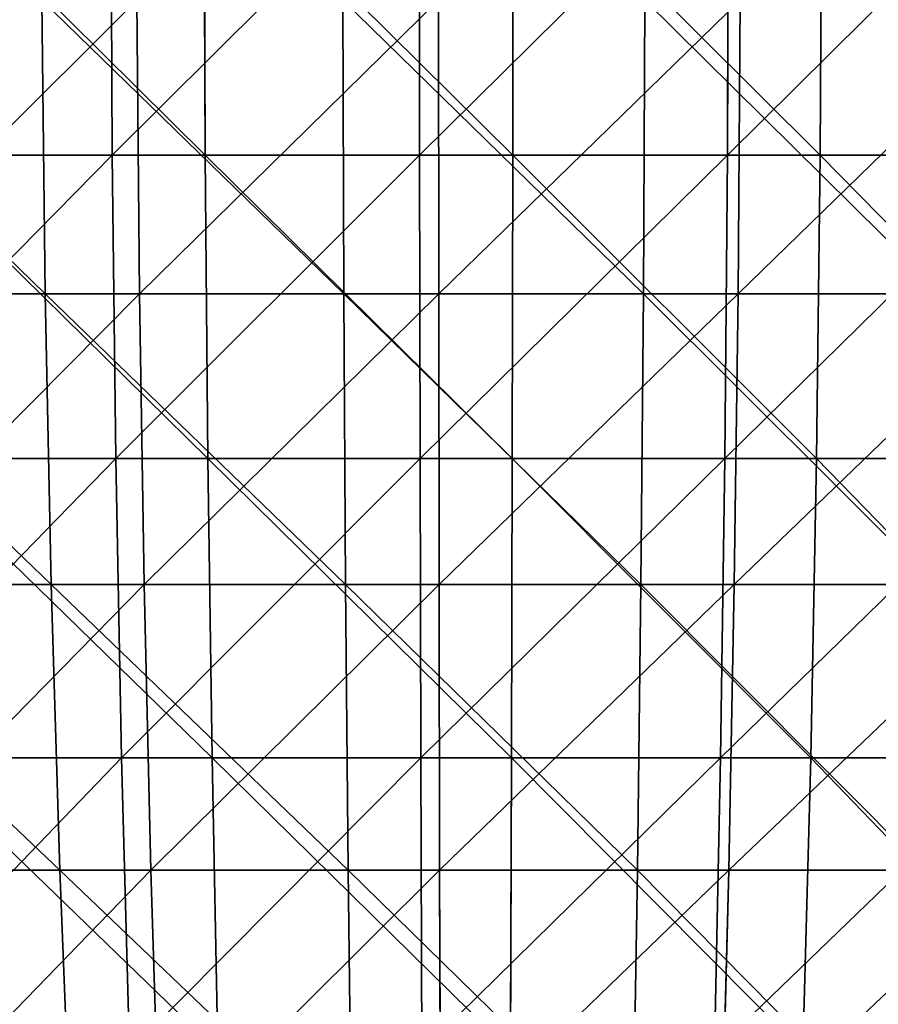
# Model space of a CAD drawing. Extents: x 143 to 263, y -61 to 82.
# Tile 100 of 256: x 196 to 209, y -19 to -4. Entities that reach past the tile are written whole.
import ezdxf

# ---------------------------------------------------------------- set-up
doc = ezdxf.new("R2010")
doc.units = 0
doc.header["$LTSCALE"] = 25.4
doc.layers.get('0').update_dxf_attribs({"color": 13, "linetype": 'CONTINUOUS'})

# ---------------------------------------------------------------- blocks, each defined once
blk = doc.blocks.new('ICE-BALL-8126_STL')
at = {"color": 7}
for p, q in [((88.662, 9.218, -2.953), (88.662, 4.567, -3.56)), ((88.662, 9.218, -2.953), (88.662, 4.567, -3.56)), ((93.284, 9.114, -2.346), (93.284, 4.511, -2.946)), ((93.284, 9.114, -2.346), (93.284, 4.511, -2.946)), ((97.845, 8.951, -1.386), (97.845, 4.423, -1.976)), ((97.845, 8.951, -1.386), (97.845, 4.423, -1.976)), ((88.662, 3.152, 115.537), (88.662, 7.816, 115.041)), ((88.662, 3.152, 115.537), (88.662, 7.816, 115.041)), ((90.775, 7.852, 0.641), (90.775, 3.316, 0.117)), ((90.775, 7.852, 0.641), (90.775, 3.316, 0.117)), ((93.284, 3.111, 114.922), (93.284, 7.727, 114.431)), ((93.284, 3.111, 114.922), (93.284, 7.727, 114.431)), ((95.203, 7.729, 1.423), (95.203, 3.258, 0.907)), ((95.203, 7.729, 1.423), (95.203, 3.258, 0.907)), ((97.845, 3.046, 113.951), (97.845, 7.586, 113.468)), ((97.845, 3.046, 113.951), (97.845, 7.586, 113.468)), ((99.555, 7.552, 2.552), (99.555, 3.173, 2.046)), ((99.555, 7.552, 2.552), (99.555, 3.173, 2.046)), ((90.775, 1.875, 111.837), (90.775, 6.422, 111.431)), ((90.775, 1.875, 111.837), (90.775, 6.422, 111.431)), ((95.203, 1.836, 111.046), (95.203, 6.32, 110.645)), ((95.203, 1.836, 111.046), (95.203, 6.32, 110.645)), ((99.555, 1.781, 109.905), (99.555, 6.172, 109.513)), ((99.555, 1.781, 109.905), (99.555, 6.172, 109.513)), ((88.662, 4.567, -3.56), (84.006, 4.59, -3.814)), ((88.662, 4.567, -3.56), (84.006, 4.59, -3.814)), ((88.662, 4.567, -3.56), (88.662, -0.117, -3.8)), ((93.284, 4.511, -2.946), (88.662, 4.567, -3.56)), ((88.662, 4.567, -3.56), (88.662, -0.117, -3.8)), ((93.284, 4.511, -2.946), (88.662, 4.567, -3.56)), ((93.284, 4.511, -2.946), (93.284, -0.125, -3.183)), ((97.845, 4.423, -1.976), (93.284, 4.511, -2.946)), ((93.284, 4.511, -2.946), (93.284, -0.125, -3.183)), ((97.845, 4.423, -1.976), (93.284, 4.511, -2.946)), ((97.845, 4.423, -1.976), (97.845, -0.136, -2.21)), ((102.316, 4.304, -0.657), (97.845, 4.423, -1.976)), ((97.845, 4.423, -1.976), (97.845, -0.136, -2.21)), ((102.316, 4.304, -0.657), (97.845, 4.423, -1.976)), ((86.297, 3.349, -0.319), (90.775, 3.316, 0.117)), ((86.297, 3.349, -0.319), (90.775, 3.316, 0.117)), ((90.775, 3.316, 0.117), (95.203, 3.258, 0.907)), ((90.775, 3.316, 0.117), (95.203, 3.258, 0.907)), ((90.775, 3.316, 0.117), (90.775, -1.247, -0.035)), ((90.775, 3.316, 0.117), (90.775, -1.247, -0.035)), ((88.662, 3.152, 115.537), (84.006, 3.169, 115.792)), ((88.662, 3.152, 115.537), (84.006, 3.169, 115.792)), ((88.662, -1.537, 115.665), (88.662, 3.152, 115.537)), ((93.284, 3.111, 114.922), (88.662, 3.152, 115.537)), ((88.662, -1.537, 115.665), (88.662, 3.152, 115.537)), ((93.284, 3.111, 114.922), (88.662, 3.152, 115.537)), ((95.203, 3.258, 0.907), (99.555, 3.173, 2.046)), ((95.203, 3.258, 0.907), (99.555, 3.173, 2.046)), ((95.203, 3.258, 0.907), (95.203, -1.241, 0.757)), ((95.203, 3.258, 0.907), (95.203, -1.241, 0.757)), ((99.555, 3.173, 2.046), (103.801, 3.063, 3.527)), ((99.555, 3.173, 2.046), (103.801, 3.063, 3.527)), ((99.555, 3.173, 2.046), (99.555, -1.232, 1.899)), ((99.555, 3.173, 2.046), (99.555, -1.232, 1.899)), ((93.284, -1.53, 115.049), (93.284, 3.111, 114.922)), ((97.845, 3.046, 113.951), (93.284, 3.111, 114.922)), ((93.284, -1.53, 115.049), (93.284, 3.111, 114.922)), ((97.845, 3.046, 113.951), (93.284, 3.111, 114.922)), ((97.845, -1.518, 114.076), (97.845, 3.046, 113.951)), ((102.316, 2.957, 112.629), (97.845, 3.046, 113.951)), ((97.845, -1.518, 114.076), (97.845, 3.046, 113.951)), ((102.316, 2.957, 112.629), (97.845, 3.046, 113.951)), ((86.297, 1.896, 112.274), (90.775, 1.875, 111.837)), ((86.297, 1.896, 112.274), (90.775, 1.875, 111.837)), ((90.775, -2.691, 111.871), (90.775, 1.875, 111.837)), ((90.775, 1.875, 111.837), (95.203, 1.836, 111.046)), ((90.775, 1.875, 111.837), (95.203, 1.836, 111.046)), ((90.775, -2.691, 111.871), (90.775, 1.875, 111.837)), ((95.203, -2.665, 111.079), (95.203, 1.836, 111.046)), ((95.203, 1.836, 111.046), (99.555, 1.781, 109.905)), ((95.203, 1.836, 111.046), (99.555, 1.781, 109.905)), ((95.203, -2.665, 111.079), (95.203, 1.836, 111.046)), ((99.555, -2.627, 109.938), (99.555, 1.781, 109.905)), ((99.555, 1.781, 109.905), (103.801, 1.71, 108.422)), ((99.555, 1.781, 109.905), (103.801, 1.71, 108.422)), ((99.555, -2.627, 109.938), (99.555, 1.781, 109.905)), ((88.662, -0.117, -3.8), (84.006, -0.114, -4.055)), ((88.662, -0.117, -3.8), (84.006, -0.114, -4.055)), ((88.662, -0.117, -3.8), (88.662, -4.806, -3.671)), ((93.284, -0.125, -3.183), (88.662, -0.117, -3.8)), ((88.662, -0.117, -3.8), (88.662, -4.806, -3.671)), ((93.284, -0.125, -3.183), (88.662, -0.117, -3.8)), ((93.284, -0.125, -3.183), (93.284, -4.765, -3.056)), ((97.845, -0.136, -2.21), (93.284, -0.125, -3.183)), ((93.284, -0.125, -3.183), (93.284, -4.765, -3.056)), ((97.845, -0.136, -2.21), (93.284, -0.125, -3.183)), ((97.845, -0.136, -2.21), (97.845, -4.7, -2.085)), ((102.316, -0.152, -0.885), (97.845, -0.136, -2.21)), ((97.845, -0.136, -2.21), (97.845, -4.7, -2.085)), ((102.316, -0.152, -0.885), (97.845, -0.136, -2.21)), ((86.297, -1.25, -0.472), (90.775, -1.247, -0.035)), ((86.297, -1.25, -0.472), (90.775, -1.247, -0.035)), ((90.775, -1.247, -0.035), (95.203, -1.241, 0.757)), ((90.775, -1.247, -0.035), (95.203, -1.241, 0.757)), ((90.775, -1.247, -0.035), (90.775, -5.807, 0.186)), ((90.775, -1.247, -0.035), (90.775, -5.807, 0.186)), ((95.203, -1.241, 0.757), (99.555, -1.232, 1.899)), ((95.203, -1.241, 0.757), (99.555, -1.232, 1.899)), ((95.203, -1.241, 0.757), (95.203, -5.737, 0.975)), ((95.203, -1.241, 0.757), (95.203, -5.737, 0.975)), ((99.555, -1.232, 1.899), (103.801, -1.221, 3.384)), ((99.555, -1.232, 1.899), (103.801, -1.221, 3.384)), ((99.555, -1.232, 1.899), (99.555, -5.635, 2.112)), ((99.555, -1.232, 1.899), (99.555, -5.635, 2.112)), ((88.662, -1.537, 115.665), (84.006, -1.54, 115.921)), ((88.662, -1.537, 115.665), (84.006, -1.54, 115.921)), ((93.284, -1.53, 115.049), (88.662, -1.537, 115.665)), ((93.284, -1.53, 115.049), (88.662, -1.537, 115.665)), ((88.662, -6.222, 115.426), (88.662, -1.537, 115.665)), ((88.662, -6.222, 115.426), (88.662, -1.537, 115.665)), ((97.845, -1.518, 114.076), (93.284, -1.53, 115.049)), ((97.845, -1.518, 114.076), (93.284, -1.53, 115.049)), ((93.284, -6.166, 114.812), (93.284, -1.53, 115.049)), ((93.284, -6.166, 114.812), (93.284, -1.53, 115.049)), ((102.316, -1.503, 112.751), (97.845, -1.518, 114.076)), ((102.316, -1.503, 112.751), (97.845, -1.518, 114.076)), ((97.845, -6.078, 113.842), (97.845, -1.518, 114.076)), ((97.845, -6.078, 113.842), (97.845, -1.518, 114.076)), ((86.297, -2.706, 112.308), (90.775, -2.691, 111.871)), ((86.297, -2.706, 112.308), (90.775, -2.691, 111.871)), ((90.775, -2.691, 111.871), (95.203, -2.665, 111.079)), ((90.775, -2.691, 111.871), (95.203, -2.665, 111.079)), ((90.775, -7.244, 111.533), (90.775, -2.691, 111.871)), ((90.775, -7.244, 111.533), (90.775, -2.691, 111.871)), ((95.203, -2.665, 111.079), (99.555, -2.627, 109.938)), ((95.203, -2.665, 111.079), (99.555, -2.627, 109.938)), ((95.203, -7.153, 110.746), (95.203, -2.665, 111.079)), ((95.203, -7.153, 110.746), (95.203, -2.665, 111.079)), ((99.555, -2.627, 109.938), (103.801, -2.577, 108.454)), ((99.555, -2.627, 109.938), (103.801, -2.577, 108.454)), ((99.555, -7.022, 109.612), (99.555, -2.627, 109.938)), ((99.555, -7.022, 109.612), (99.555, -2.627, 109.938)), ((102.316, -4.612, -0.763), (97.845, -4.7, -2.085)), ((102.316, -4.612, -0.763), (97.845, -4.7, -2.085)), ((93.284, -4.765, -3.056), (88.662, -4.806, -3.671)), ((93.284, -4.765, -3.056), (88.662, -4.806, -3.671)), ((97.845, -4.7, -2.085), (93.284, -4.765, -3.056)), ((97.845, -4.7, -2.085), (93.284, -4.765, -3.056)), ((93.284, -4.765, -3.056), (93.284, -9.381, -2.565)), ((93.284, -4.765, -3.056), (93.284, -9.381, -2.565)), ((97.845, -4.7, -2.085), (97.845, -9.24, -1.602)), ((97.845, -4.7, -2.085), (97.845, -9.24, -1.602)), ((88.662, -4.806, -3.671), (84.006, -4.823, -3.926)), ((88.662, -4.806, -3.671), (84.006, -4.823, -3.926)), ((88.662, -4.806, -3.671), (88.662, -9.47, -3.175)), ((88.662, -4.806, -3.671), (88.662, -9.47, -3.175)), ((99.555, -5.635, 2.112), (103.801, -5.503, 3.591)), ((99.555, -5.635, 2.112), (103.801, -5.503, 3.591)), ((95.203, -5.737, 0.975), (99.555, -5.635, 2.112)), ((95.203, -5.737, 0.975), (99.555, -5.635, 2.112)), ((99.555, -5.635, 2.112), (99.555, -10.006, 2.683)), ((99.555, -5.635, 2.112), (99.555, -10.006, 2.683)), ((86.297, -5.846, -0.25), (90.775, -5.807, 0.186)), ((86.297, -5.846, -0.25), (90.775, -5.807, 0.186)), ((90.775, -5.807, 0.186), (95.203, -5.737, 0.975)), ((90.775, -5.807, 0.186), (95.203, -5.737, 0.975)), ((90.775, -5.807, 0.186), (90.775, -10.335, 0.777)), ((90.775, -5.807, 0.186), (90.775, -10.335, 0.777)), ((95.203, -5.737, 0.975), (95.203, -10.2, 1.558)), ((95.203, -5.737, 0.975), (95.203, -10.2, 1.558)), ((102.316, -5.958, 112.523), (97.845, -6.078, 113.842)), ((102.316, -5.958, 112.523), (97.845, -6.078, 113.842)), ((97.845, -6.078, 113.842), (93.284, -6.166, 114.812)), ((97.845, -6.078, 113.842), (93.284, -6.166, 114.812)), ((97.845, -10.605, 113.252), (97.845, -6.078, 113.842)), ((97.845, -10.605, 113.252), (97.845, -6.078, 113.842)), ((88.662, -6.222, 115.426), (84.006, -6.245, 115.68)), ((88.662, -6.222, 115.426), (84.006, -6.245, 115.68)), ((93.284, -6.166, 114.812), (88.662, -6.222, 115.426)), ((93.284, -6.166, 114.812), (88.662, -6.222, 115.426)), ((88.662, -10.873, 114.819), (88.662, -6.222, 115.426)), ((88.662, -10.873, 114.819), (88.662, -6.222, 115.426)), ((93.284, -10.769, 114.211), (93.284, -6.166, 114.812)), ((93.284, -10.769, 114.211), (93.284, -6.166, 114.812)), ((99.555, -7.022, 109.612), (103.801, -6.852, 108.137)), ((99.555, -7.022, 109.612), (103.801, -6.852, 108.137)), ((95.203, -7.153, 110.746), (99.555, -7.022, 109.612)), ((95.203, -7.153, 110.746), (99.555, -7.022, 109.612)), ((99.555, -11.377, 108.928), (99.555, -7.022, 109.612)), ((99.555, -11.377, 108.928), (99.555, -7.022, 109.612)), ((90.775, -7.244, 111.533), (95.203, -7.153, 110.746)), ((90.775, -7.244, 111.533), (95.203, -7.153, 110.746)), ((95.203, -11.6, 110.048), (95.203, -7.153, 110.746)), ((95.203, -11.6, 110.048), (95.203, -7.153, 110.746)), ((86.297, -7.294, 111.967), (90.775, -7.244, 111.533)), ((86.297, -7.294, 111.967), (90.775, -7.244, 111.533)), ((90.775, -11.755, 110.825), (90.775, -7.244, 111.533)), ((90.775, -11.755, 110.825), (90.775, -7.244, 111.533))]:
    blk.add_line(p, q, dxfattribs=at)
mesh = blk.add_polyface(dxfattribs=at)
corners = [(88.662, 9.218, -2.953), (84.006, 4.59, -3.814), (84.006, 9.261, -3.205), (88.662, 4.567, -3.56)]
mesh.append_faces([[corners[k] for k in face] for face in [(0, 1, 2), (1, 0, 3)]], dxfattribs={"vtx0": -1, "color": 7})
mesh = blk.add_polyface(dxfattribs=at)
corners = [(93.284, 9.114, -2.346), (88.662, 4.567, -3.56), (88.662, 9.218, -2.953), (93.284, 4.511, -2.946)]
mesh.append_faces([[corners[k] for k in face] for face in [(0, 1, 2), (1, 0, 3)]], dxfattribs={"vtx0": -1, "color": 7})
mesh = blk.add_polyface(dxfattribs=at)
corners = [(97.845, 8.951, -1.386), (93.284, 4.511, -2.946), (93.284, 9.114, -2.346), (97.845, 4.423, -1.976)]
mesh.append_faces([[corners[k] for k in face] for face in [(0, 1, 2), (1, 0, 3)]], dxfattribs={"vtx0": -1, "color": 7})
mesh = blk.add_polyface(dxfattribs=at)
corners = [(102.316, 8.728, -0.08), (97.845, 4.423, -1.976), (97.845, 8.951, -1.386), (102.316, 4.304, -0.657)]
mesh.append_faces([[corners[k] for k in face] for face in [(0, 1, 2), (1, 0, 3)]], dxfattribs={"vtx0": -1, "color": 7})
mesh = blk.add_polyface(dxfattribs=at)
corners = [(88.662, 3.152, 115.537), (84.006, 7.853, 115.294), (84.006, 3.169, 115.792), (88.662, 7.816, 115.041)]
mesh.append_faces([[corners[k] for k in face] for face in [(0, 1, 2), (1, 0, 3)]], dxfattribs={"vtx0": -1, "color": 7})
mesh = blk.add_polyface(dxfattribs=at)
corners = [(90.775, 3.316, 0.117), (86.297, 7.92, 0.209), (86.297, 3.349, -0.319), (90.775, 7.852, 0.641)]
mesh.append_faces([[corners[k] for k in face] for face in [(0, 1, 2), (1, 0, 3)]], dxfattribs={"vtx0": -1, "color": 7})
mesh = blk.add_polyface(dxfattribs=at)
corners = [(93.284, 3.111, 114.922), (88.662, 7.816, 115.041), (88.662, 3.152, 115.537), (93.284, 7.727, 114.431)]
mesh.append_faces([[corners[k] for k in face] for face in [(0, 1, 2), (1, 0, 3)]], dxfattribs={"vtx0": -1, "color": 7})
mesh = blk.add_polyface(dxfattribs=at)
corners = [(95.203, 3.258, 0.907), (90.775, 7.852, 0.641), (90.775, 3.316, 0.117), (95.203, 7.729, 1.423)]
mesh.append_faces([[corners[k] for k in face] for face in [(0, 1, 2), (1, 0, 3)]], dxfattribs={"vtx0": -1, "color": 7})
mesh = blk.add_polyface(dxfattribs=at)
corners = [(97.845, 3.046, 113.951), (93.284, 7.727, 114.431), (93.284, 3.111, 114.922), (97.845, 7.586, 113.468)]
mesh.append_faces([[corners[k] for k in face] for face in [(0, 1, 2), (1, 0, 3)]], dxfattribs={"vtx0": -1, "color": 7})
mesh = blk.add_polyface(dxfattribs=at)
corners = [(99.555, 3.173, 2.046), (95.203, 7.729, 1.423), (95.203, 3.258, 0.907), (99.555, 7.552, 2.552)]
mesh.append_faces([[corners[k] for k in face] for face in [(0, 1, 2), (1, 0, 3)]], dxfattribs={"vtx0": -1, "color": 7})
mesh = blk.add_polyface(dxfattribs=at)
corners = [(102.316, 2.957, 112.629), (97.845, 7.586, 113.468), (97.845, 3.046, 113.951), (102.316, 7.394, 112.157)]
mesh.append_faces([[corners[k] for k in face] for face in [(0, 1, 2), (1, 0, 3)]], dxfattribs={"vtx0": -1, "color": 7})
mesh = blk.add_polyface(dxfattribs=at)
corners = [(103.801, 3.063, 3.527), (99.555, 7.552, 2.552), (99.555, 3.173, 2.046), (103.801, 7.322, 4.018)]
mesh.append_faces([[corners[k] for k in face] for face in [(0, 1, 2), (1, 0, 3)]], dxfattribs={"vtx0": -1, "color": 7})
mesh = blk.add_polyface(dxfattribs=at)
corners = [(90.775, 6.422, 111.431), (86.297, 1.896, 112.274), (86.297, 6.479, 111.864), (90.775, 1.875, 111.837)]
mesh.append_faces([[corners[k] for k in face] for face in [(0, 1, 2), (1, 0, 3)]], dxfattribs={"vtx0": -1, "color": 7})
mesh = blk.add_polyface(dxfattribs=at)
corners = [(95.203, 6.32, 110.645), (90.775, 1.875, 111.837), (90.775, 6.422, 111.431), (95.203, 1.836, 111.046)]
mesh.append_faces([[corners[k] for k in face] for face in [(0, 1, 2), (1, 0, 3)]], dxfattribs={"vtx0": -1, "color": 7})
mesh = blk.add_polyface(dxfattribs=at)
corners = [(99.555, 6.172, 109.513), (95.203, 1.836, 111.046), (95.203, 6.32, 110.645), (99.555, 1.781, 109.905)]
mesh.append_faces([[corners[k] for k in face] for face in [(0, 1, 2), (1, 0, 3)]], dxfattribs={"vtx0": -1, "color": 7})
mesh = blk.add_polyface(dxfattribs=at)
corners = [(103.801, 5.98, 108.041), (99.555, 1.781, 109.905), (99.555, 6.172, 109.513), (103.801, 1.71, 108.422)]
mesh.append_faces([[corners[k] for k in face] for face in [(0, 1, 2), (1, 0, 3)]], dxfattribs={"vtx0": -1, "color": 7})
mesh = blk.add_polyface(dxfattribs=at)
corners = [(88.662, 4.567, -3.56), (84.006, -0.114, -4.055), (84.006, 4.59, -3.814), (88.662, -0.117, -3.8)]
mesh.append_faces([[corners[k] for k in face] for face in [(0, 1, 2), (1, 0, 3)]], dxfattribs={"vtx0": -1, "color": 7})
mesh = blk.add_polyface(dxfattribs=at)
corners = [(93.284, 4.511, -2.946), (88.662, -0.117, -3.8), (88.662, 4.567, -3.56), (93.284, -0.125, -3.183)]
mesh.append_faces([[corners[k] for k in face] for face in [(0, 1, 2), (1, 0, 3)]], dxfattribs={"vtx0": -1, "color": 7})
mesh = blk.add_polyface(dxfattribs=at)
corners = [(97.845, 4.423, -1.976), (93.284, -0.125, -3.183), (93.284, 4.511, -2.946), (97.845, -0.136, -2.21)]
mesh.append_faces([[corners[k] for k in face] for face in [(0, 1, 2), (1, 0, 3)]], dxfattribs={"vtx0": -1, "color": 7})
mesh = blk.add_polyface(dxfattribs=at)
corners = [(102.316, 4.304, -0.657), (97.845, -0.136, -2.21), (97.845, 4.423, -1.976), (102.316, -0.152, -0.885)]
mesh.append_faces([[corners[k] for k in face] for face in [(0, 1, 2), (1, 0, 3)]], dxfattribs={"vtx0": -1, "color": 7})
mesh = blk.add_polyface(dxfattribs=at)
corners = [(90.775, -1.247, -0.035), (86.297, 3.349, -0.319), (86.297, -1.25, -0.472), (90.775, 3.316, 0.117)]
mesh.append_faces([[corners[k] for k in face] for face in [(0, 1, 2), (1, 0, 3)]], dxfattribs={"vtx0": -1, "color": 7})
mesh = blk.add_polyface(dxfattribs=at)
corners = [(95.203, -1.241, 0.757), (90.775, 3.316, 0.117), (90.775, -1.247, -0.035), (95.203, 3.258, 0.907)]
mesh.append_faces([[corners[k] for k in face] for face in [(0, 1, 2), (1, 0, 3)]], dxfattribs={"vtx0": -1, "color": 7})
mesh = blk.add_polyface(dxfattribs=at)
corners = [(88.662, -1.537, 115.665), (84.006, 3.169, 115.792), (84.006, -1.54, 115.921), (88.662, 3.152, 115.537)]
mesh.append_faces([[corners[k] for k in face] for face in [(0, 1, 2), (1, 0, 3)]], dxfattribs={"vtx0": -1, "color": 7})
mesh = blk.add_polyface(dxfattribs=at)
corners = [(93.284, -1.53, 115.049), (88.662, 3.152, 115.537), (88.662, -1.537, 115.665), (93.284, 3.111, 114.922)]
mesh.append_faces([[corners[k] for k in face] for face in [(0, 1, 2), (1, 0, 3)]], dxfattribs={"vtx0": -1, "color": 7})
mesh = blk.add_polyface(dxfattribs=at)
corners = [(99.555, -1.232, 1.899), (95.203, 3.258, 0.907), (95.203, -1.241, 0.757), (99.555, 3.173, 2.046)]
mesh.append_faces([[corners[k] for k in face] for face in [(0, 1, 2), (1, 0, 3)]], dxfattribs={"vtx0": -1, "color": 7})
mesh = blk.add_polyface(dxfattribs=at)
corners = [(103.801, -1.221, 3.384), (99.555, 3.173, 2.046), (99.555, -1.232, 1.899), (103.801, 3.063, 3.527)]
mesh.append_faces([[corners[k] for k in face] for face in [(0, 1, 2), (1, 0, 3)]], dxfattribs={"vtx0": -1, "color": 7})
mesh = blk.add_polyface(dxfattribs=at)
corners = [(97.845, -1.518, 114.076), (93.284, 3.111, 114.922), (93.284, -1.53, 115.049), (97.845, 3.046, 113.951)]
mesh.append_faces([[corners[k] for k in face] for face in [(0, 1, 2), (1, 0, 3)]], dxfattribs={"vtx0": -1, "color": 7})
mesh = blk.add_polyface(dxfattribs=at)
corners = [(102.316, -1.503, 112.751), (97.845, 3.046, 113.951), (97.845, -1.518, 114.076), (102.316, 2.957, 112.629)]
mesh.append_faces([[corners[k] for k in face] for face in [(0, 1, 2), (1, 0, 3)]], dxfattribs={"vtx0": -1, "color": 7})
mesh = blk.add_polyface(dxfattribs=at)
corners = [(90.775, 1.875, 111.837), (86.297, -2.706, 112.308), (86.297, 1.896, 112.274), (90.775, -2.691, 111.871)]
mesh.append_faces([[corners[k] for k in face] for face in [(0, 1, 2), (1, 0, 3)]], dxfattribs={"vtx0": -1, "color": 7})
mesh = blk.add_polyface(dxfattribs=at)
corners = [(95.203, 1.836, 111.046), (90.775, -2.691, 111.871), (90.775, 1.875, 111.837), (95.203, -2.665, 111.079)]
mesh.append_faces([[corners[k] for k in face] for face in [(0, 1, 2), (1, 0, 3)]], dxfattribs={"vtx0": -1, "color": 7})
mesh = blk.add_polyface(dxfattribs=at)
corners = [(99.555, 1.781, 109.905), (95.203, -2.665, 111.079), (95.203, 1.836, 111.046), (99.555, -2.627, 109.938)]
mesh.append_faces([[corners[k] for k in face] for face in [(0, 1, 2), (1, 0, 3)]], dxfattribs={"vtx0": -1, "color": 7})
mesh = blk.add_polyface(dxfattribs=at)
corners = [(103.801, 1.71, 108.422), (99.555, -2.627, 109.938), (99.555, 1.781, 109.905), (103.801, -2.577, 108.454)]
mesh.append_faces([[corners[k] for k in face] for face in [(0, 1, 2), (1, 0, 3)]], dxfattribs={"vtx0": -1, "color": 7})
mesh = blk.add_polyface(dxfattribs=at)
corners = [(88.662, -0.117, -3.8), (84.006, -4.823, -3.926), (84.006, -0.114, -4.055), (88.662, -4.806, -3.671)]
mesh.append_faces([[corners[k] for k in face] for face in [(0, 1, 2), (1, 0, 3)]], dxfattribs={"vtx0": -1, "color": 7})
mesh = blk.add_polyface(dxfattribs=at)
corners = [(93.284, -0.125, -3.183), (88.662, -4.806, -3.671), (88.662, -0.117, -3.8), (93.284, -4.765, -3.056)]
mesh.append_faces([[corners[k] for k in face] for face in [(0, 1, 2), (1, 0, 3)]], dxfattribs={"vtx0": -1, "color": 7})
mesh = blk.add_polyface(dxfattribs=at)
corners = [(97.845, -0.136, -2.21), (93.284, -4.765, -3.056), (93.284, -0.125, -3.183), (97.845, -4.7, -2.085)]
mesh.append_faces([[corners[k] for k in face] for face in [(0, 1, 2), (1, 0, 3)]], dxfattribs={"vtx0": -1, "color": 7})
mesh = blk.add_polyface(dxfattribs=at)
corners = [(102.316, -0.152, -0.885), (97.845, -4.7, -2.085), (97.845, -0.136, -2.21), (102.316, -4.612, -0.763)]
mesh.append_faces([[corners[k] for k in face] for face in [(0, 1, 2), (1, 0, 3)]], dxfattribs={"vtx0": -1, "color": 7})
mesh = blk.add_polyface(dxfattribs=at)
corners = [(90.775, -5.807, 0.186), (86.297, -1.25, -0.472), (86.297, -5.846, -0.25), (90.775, -1.247, -0.035)]
mesh.append_faces([[corners[k] for k in face] for face in [(0, 1, 2), (1, 0, 3)]], dxfattribs={"vtx0": -1, "color": 7})
mesh = blk.add_polyface(dxfattribs=at)
corners = [(95.203, -5.737, 0.975), (90.775, -1.247, -0.035), (90.775, -5.807, 0.186), (95.203, -1.241, 0.757)]
mesh.append_faces([[corners[k] for k in face] for face in [(0, 1, 2), (1, 0, 3)]], dxfattribs={"vtx0": -1, "color": 7})
mesh = blk.add_polyface(dxfattribs=at)
corners = [(99.555, -5.635, 2.112), (95.203, -1.241, 0.757), (95.203, -5.737, 0.975), (99.555, -1.232, 1.899)]
mesh.append_faces([[corners[k] for k in face] for face in [(0, 1, 2), (1, 0, 3)]], dxfattribs={"vtx0": -1, "color": 7})
mesh = blk.add_polyface(dxfattribs=at)
corners = [(103.801, -5.503, 3.591), (99.555, -1.232, 1.899), (99.555, -5.635, 2.112), (103.801, -1.221, 3.384)]
mesh.append_faces([[corners[k] for k in face] for face in [(0, 1, 2), (1, 0, 3)]], dxfattribs={"vtx0": -1, "color": 7})
mesh = blk.add_polyface(dxfattribs=at)
corners = [(88.662, -6.222, 115.426), (84.006, -1.54, 115.921), (84.006, -6.245, 115.68), (88.662, -1.537, 115.665)]
mesh.append_faces([[corners[k] for k in face] for face in [(0, 1, 2), (1, 0, 3)]], dxfattribs={"vtx0": -1, "color": 7})
mesh = blk.add_polyface(dxfattribs=at)
corners = [(93.284, -6.166, 114.812), (88.662, -1.537, 115.665), (88.662, -6.222, 115.426), (93.284, -1.53, 115.049)]
mesh.append_faces([[corners[k] for k in face] for face in [(0, 1, 2), (1, 0, 3)]], dxfattribs={"vtx0": -1, "color": 7})
mesh = blk.add_polyface(dxfattribs=at)
corners = [(97.845, -6.078, 113.842), (93.284, -1.53, 115.049), (93.284, -6.166, 114.812), (97.845, -1.518, 114.076)]
mesh.append_faces([[corners[k] for k in face] for face in [(0, 1, 2), (1, 0, 3)]], dxfattribs={"vtx0": -1, "color": 7})
mesh = blk.add_polyface(dxfattribs=at)
corners = [(102.316, -5.958, 112.523), (97.845, -1.518, 114.076), (97.845, -6.078, 113.842), (102.316, -1.503, 112.751)]
mesh.append_faces([[corners[k] for k in face] for face in [(0, 1, 2), (1, 0, 3)]], dxfattribs={"vtx0": -1, "color": 7})
mesh = blk.add_polyface(dxfattribs=at)
corners = [(90.775, -2.691, 111.871), (86.297, -7.294, 111.967), (86.297, -2.706, 112.308), (90.775, -7.244, 111.533)]
mesh.append_faces([[corners[k] for k in face] for face in [(0, 1, 2), (1, 0, 3)]], dxfattribs={"vtx0": -1, "color": 7})
mesh = blk.add_polyface(dxfattribs=at)
corners = [(95.203, -2.665, 111.079), (90.775, -7.244, 111.533), (90.775, -2.691, 111.871), (95.203, -7.153, 110.746)]
mesh.append_faces([[corners[k] for k in face] for face in [(0, 1, 2), (1, 0, 3)]], dxfattribs={"vtx0": -1, "color": 7})
mesh = blk.add_polyface(dxfattribs=at)
corners = [(99.555, -2.627, 109.938), (95.203, -7.153, 110.746), (95.203, -2.665, 111.079), (99.555, -7.022, 109.612)]
mesh.append_faces([[corners[k] for k in face] for face in [(0, 1, 2), (1, 0, 3)]], dxfattribs={"vtx0": -1, "color": 7})
mesh = blk.add_polyface(dxfattribs=at)
corners = [(103.801, -2.577, 108.454), (99.555, -7.022, 109.612), (99.555, -2.627, 109.938), (103.801, -6.852, 108.137)]
mesh.append_faces([[corners[k] for k in face] for face in [(0, 1, 2), (1, 0, 3)]], dxfattribs={"vtx0": -1, "color": 7})
mesh = blk.add_polyface(dxfattribs=at)
corners = [(102.316, -4.612, -0.763), (97.845, -9.24, -1.602), (97.845, -4.7, -2.085), (102.316, -9.049, -0.291)]
mesh.append_faces([[corners[k] for k in face] for face in [(0, 1, 2), (1, 0, 3)]], dxfattribs={"vtx0": -1, "color": 7})
mesh = blk.add_polyface(dxfattribs=at)
corners = [(93.284, -4.765, -3.056), (88.662, -9.47, -3.175), (88.662, -4.806, -3.671), (93.284, -9.381, -2.565)]
mesh.append_faces([[corners[k] for k in face] for face in [(0, 1, 2), (1, 0, 3)]], dxfattribs={"vtx0": -1, "color": 7})
mesh = blk.add_polyface(dxfattribs=at)
corners = [(97.845, -4.7, -2.085), (93.284, -9.381, -2.565), (93.284, -4.765, -3.056), (97.845, -9.24, -1.602)]
mesh.append_faces([[corners[k] for k in face] for face in [(0, 1, 2), (1, 0, 3)]], dxfattribs={"vtx0": -1, "color": 7})
mesh = blk.add_polyface(dxfattribs=at)
corners = [(88.662, -4.806, -3.671), (84.006, -9.507, -3.428), (84.006, -4.823, -3.926), (88.662, -9.47, -3.175)]
mesh.append_faces([[corners[k] for k in face] for face in [(0, 1, 2), (1, 0, 3)]], dxfattribs={"vtx0": -1, "color": 7})
mesh = blk.add_polyface(dxfattribs=at)
corners = [(103.801, -9.754, 4.146), (99.555, -5.635, 2.112), (99.555, -10.006, 2.683), (103.801, -5.503, 3.591)]
mesh.append_faces([[corners[k] for k in face] for face in [(0, 1, 2), (1, 0, 3)]], dxfattribs={"vtx0": -1, "color": 7})
mesh = blk.add_polyface(dxfattribs=at)
corners = [(99.555, -10.006, 2.683), (95.203, -5.737, 0.975), (95.203, -10.2, 1.558), (99.555, -5.635, 2.112)]
mesh.append_faces([[corners[k] for k in face] for face in [(0, 1, 2), (1, 0, 3)]], dxfattribs={"vtx0": -1, "color": 7})
mesh = blk.add_polyface(dxfattribs=at)
corners = [(90.775, -10.335, 0.777), (86.297, -5.846, -0.25), (86.297, -10.409, 0.346), (90.775, -5.807, 0.186)]
mesh.append_faces([[corners[k] for k in face] for face in [(0, 1, 2), (1, 0, 3)]], dxfattribs={"vtx0": -1, "color": 7})
mesh = blk.add_polyface(dxfattribs=at)
corners = [(95.203, -10.2, 1.558), (90.775, -5.807, 0.186), (90.775, -10.335, 0.777), (95.203, -5.737, 0.975)]
mesh.append_faces([[corners[k] for k in face] for face in [(0, 1, 2), (1, 0, 3)]], dxfattribs={"vtx0": -1, "color": 7})
mesh = blk.add_polyface(dxfattribs=at)
corners = [(102.316, -10.383, 111.946), (97.845, -6.078, 113.842), (97.845, -10.605, 113.252), (102.316, -5.958, 112.523)]
mesh.append_faces([[corners[k] for k in face] for face in [(0, 1, 2), (1, 0, 3)]], dxfattribs={"vtx0": -1, "color": 7})
mesh = blk.add_polyface(dxfattribs=at)
corners = [(97.845, -10.605, 113.252), (93.284, -6.166, 114.812), (93.284, -10.769, 114.211), (97.845, -6.078, 113.842)]
mesh.append_faces([[corners[k] for k in face] for face in [(0, 1, 2), (1, 0, 3)]], dxfattribs={"vtx0": -1, "color": 7})
mesh = blk.add_polyface(dxfattribs=at)
corners = [(88.662, -10.873, 114.819), (84.006, -6.245, 115.68), (84.006, -10.916, 115.071), (88.662, -6.222, 115.426)]
mesh.append_faces([[corners[k] for k in face] for face in [(0, 1, 2), (1, 0, 3)]], dxfattribs={"vtx0": -1, "color": 7})
mesh = blk.add_polyface(dxfattribs=at)
corners = [(93.284, -10.769, 114.211), (88.662, -6.222, 115.426), (88.662, -10.873, 114.819), (93.284, -6.166, 114.812)]
mesh.append_faces([[corners[k] for k in face] for face in [(0, 1, 2), (1, 0, 3)]], dxfattribs={"vtx0": -1, "color": 7})
mesh = blk.add_polyface(dxfattribs=at)
corners = [(103.801, -6.852, 108.137), (99.555, -11.377, 108.928), (99.555, -7.022, 109.612), (103.801, -11.087, 107.472)]
mesh.append_faces([[corners[k] for k in face] for face in [(0, 1, 2), (1, 0, 3)]], dxfattribs={"vtx0": -1, "color": 7})
mesh = blk.add_polyface(dxfattribs=at)
corners = [(99.555, -7.022, 109.612), (95.203, -11.6, 110.048), (95.203, -7.153, 110.746), (99.555, -11.377, 108.928)]
mesh.append_faces([[corners[k] for k in face] for face in [(0, 1, 2), (1, 0, 3)]], dxfattribs={"vtx0": -1, "color": 7})
mesh = blk.add_polyface(dxfattribs=at)
corners = [(95.203, -7.153, 110.746), (90.775, -11.755, 110.825), (90.775, -7.244, 111.533), (95.203, -11.6, 110.048)]
mesh.append_faces([[corners[k] for k in face] for face in [(0, 1, 2), (1, 0, 3)]], dxfattribs={"vtx0": -1, "color": 7})
mesh = blk.add_polyface(dxfattribs=at)
corners = [(90.775, -7.244, 111.533), (86.297, -11.84, 111.254), (86.297, -7.294, 111.967), (90.775, -11.755, 110.825)]
mesh.append_faces([[corners[k] for k in face] for face in [(0, 1, 2), (1, 0, 3)]], dxfattribs={"vtx0": -1, "color": 7})

msp = doc.modelspace()

# ---------------------------------------------------------------- block references
at = {"color": 0, "rotation": 270}
msp.add_blockref('ICE-BALL-8126_STL', (203.864, 82.233), dxfattribs=at)

doc.saveas('drawing.dxf')
